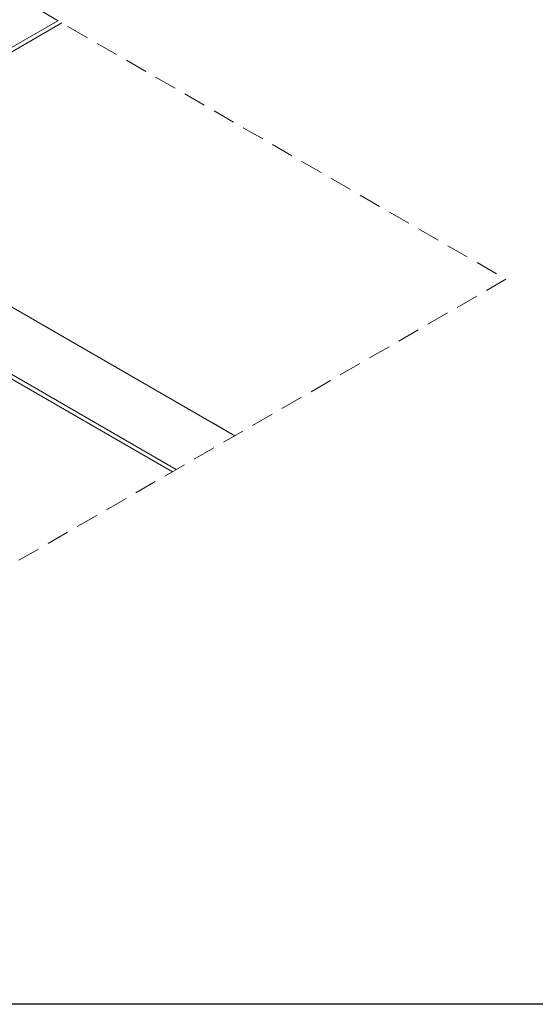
# Model space of a CAD drawing. Header units: millimetres. Extents: x 2 to 902, y -447 to 199.
# Tile 138 of 256: x 55.02 to 59.6, y 52.72 to 61.48. Entities that reach past the tile are written whole.
import ezdxf

# ---------------------------------------------------------------- set-up
doc = ezdxf.new("R2010")
doc.units = ezdxf.units.MM
doc.header["$MEASUREMENT"] = 0
doc.linetypes.add('JIS_02_2.0', pattern=[0.3, 0.2, -0.1])
for name, color, linetype, lineweight in [('DI-Área do detalhe', 7, 'JIS_02_2.0', 9), ('IFC-Laje-Contorno', 134, 'Continuous', 5), ('IFC-Parede padrão-Contorno', 44, 'Continuous', 5), ('IFC-Viga-Contorno', 66, 'Continuous', 5)]:
    doc.layers.add(name, color=color, linetype=linetype, lineweight=lineweight)

msp = doc.modelspace()

# ---------------------------------------------------------------- linework, layer by layer
msp.add_lwpolyline([(38.5313, 76.1035), (64.6227, 76.1035), (64.6227, 52.7244), (38.5313, 52.7244)], close=True)
at = {"layer": 'DI-Área do detalhe'}
msp.add_lwpolyline([(41.5777, 57.6129), (51.8112, 63.5213), (59.3423, 59.1733), (49.1087, 53.2649), (41.5777, 57.6129)], dxfattribs=at)
at = {"layer": 'IFC-Laje-Contorno', "color": 7, "lineweight": 5}
for p, q in [((53.1562, 60.1609), (55.3939, 61.4529)), ((56.9314, 57.7813), (53.572, 59.7209)), ((56.9314, 57.7813), (53.572, 59.7209))]:
    msp.add_line(p, q, dxfattribs=at)
at = {"layer": 'IFC-Parede padrão-Contorno', "color": 7, "lineweight": 5}
for p, q in [((50.8061, 58.8041), (55.3939, 61.4529)), ((56.7383, 57.8928), (52.983, 60.0609)), ((56.3771, 57.4613), (52.4287, 59.7409)), ((56.4118, 57.4813), (52.4634, 59.7609)), ((56.9314, 57.7813), (56.7383, 57.8928))]:
    msp.add_line(p, q, dxfattribs=at)
at = {"layer": 'IFC-Viga-Contorno', "color": 7, "lineweight": 5}
msp.add_line((53.1217, 60.1809), (55.3594, 61.4728), dxfattribs=at)

doc.saveas('drawing.dxf')
